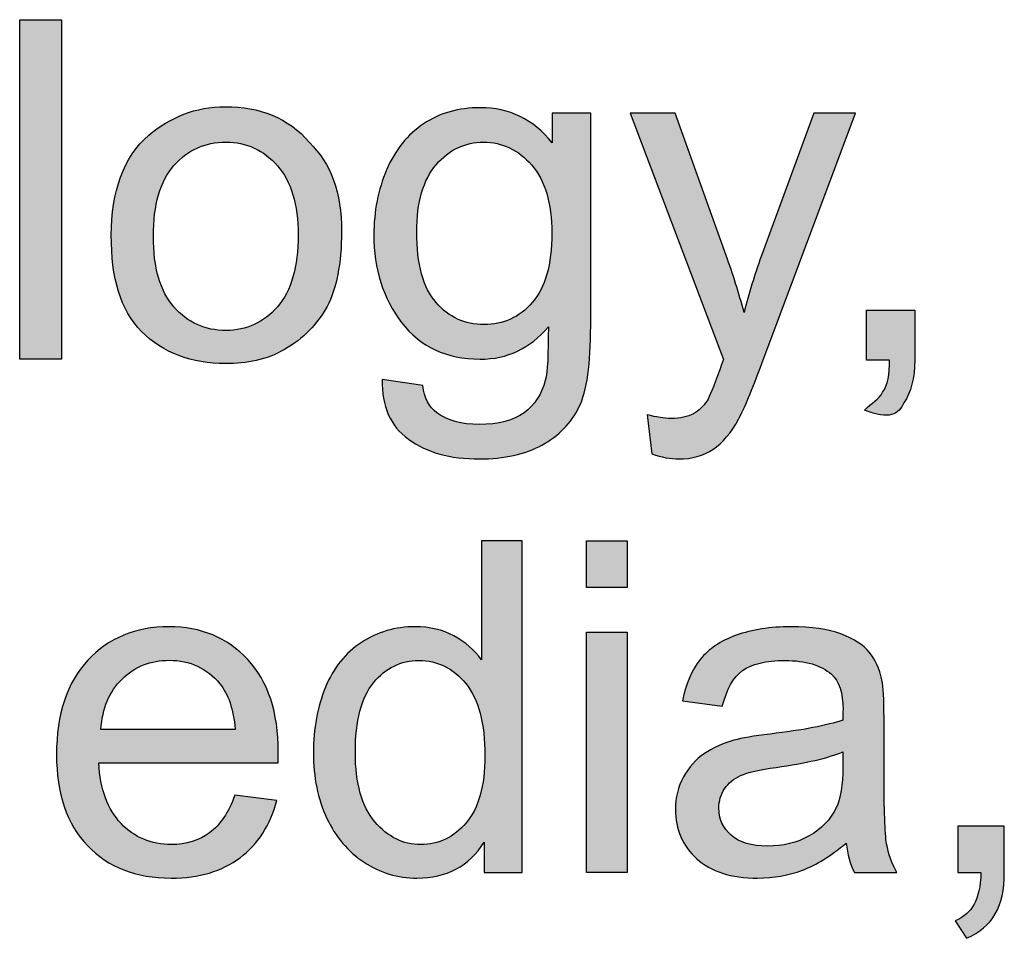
# Model space of a CAD drawing. Header units: inches. Extents: x 0 to 22, y 0 to 17.
# Tile 15 of 40: x 20.532 to 20.796, y 2.442 to 2.689. Entities that reach past the tile are written whole.
import ezdxf

# ---------------------------------------------------------------- set-up
doc = ezdxf.new("R2010")
doc.units = ezdxf.units.IN
doc.header["$MEASUREMENT"] = 0
doc.layers.add('Default', color=7, linetype='Continuous')
doc.layers.add('Layer_1', color=7, linetype='Continuous')

msp = doc.modelspace()

# ---------------------------------------------------------------- hatches: boundary and pattern name
at = {"layer": 'Default', "linetype": 'Continuous'}
h = msp.add_hatch(color=7, dxfattribs=at)
edge = h.paths.add_edge_path()
edge.add_spline(control_points=[(20.65688, 2.45995), (20.65688, 2.45995), (20.66702, 2.45995), (20.66702, 2.45995), (20.66702, 2.45995), (20.66702, 2.54899), (20.66702, 2.54899), (20.66702, 2.54899), (20.65614, 2.54899), (20.65614, 2.54899), (20.65614, 2.54899), (20.65614, 2.51704), (20.65614, 2.51704), (20.65424, 2.51968), (20.65177, 2.52181), (20.64873, 2.52345), (20.6457, 2.52509), (20.64224, 2.52591), (20.63835, 2.52591), (20.63304, 2.52591), (20.62825, 2.52451), (20.62396, 2.52171), (20.61966, 2.51893), (20.61645, 2.5149), (20.6143, 2.50966), (20.61215, 2.50442), (20.61108, 2.49858), (20.61108, 2.49214), (20.61108, 2.48554), (20.61226, 2.4797), (20.61463, 2.47462), (20.617, 2.46954), (20.62034, 2.46558), (20.62466, 2.46275), (20.62897, 2.45991), (20.63369, 2.45849), (20.63884, 2.45849), (20.64677, 2.45849), (20.65279, 2.46169), (20.65688, 2.46809), (20.65688, 2.46809), (20.65688, 2.45995), (20.65688, 2.45995)], knot_values=[0, 0, 0, 0, 0.071429, 0.071429, 0.071429, 0.142857, 0.142857, 0.142857, 0.214286, 0.214286, 0.214286, 0.285714, 0.285714, 0.285714, 0.357143, 0.357143, 0.357143, 0.428571, 0.428571, 0.428571, 0.5, 0.5, 0.5, 0.571429, 0.571429, 0.571429, 0.642857, 0.642857, 0.642857, 0.714286, 0.714286, 0.714286, 0.785714, 0.785714, 0.785714, 0.857143, 0.857143, 0.857143, 0.928571, 0.928571, 0.928571, 1, 1, 1, 1], degree=3, periodic=0)
edge = h.paths.add_edge_path()
edge.add_spline(control_points=[(20.62232, 2.49214), (20.62232, 2.48388), (20.62405, 2.47771), (20.62754, 2.47361), (20.63102, 2.46953), (20.63513, 2.46748), (20.63987, 2.46748), (20.64464, 2.46748), (20.64871, 2.46943), (20.65205, 2.47334), (20.65538, 2.47725), (20.65706, 2.48321), (20.65706, 2.49123), (20.65706, 2.50006), (20.65535, 2.50653), (20.65195, 2.51067), (20.64855, 2.51479), (20.64436, 2.51686), (20.63938, 2.51686), (20.63452, 2.51686), (20.63046, 2.51487), (20.6272, 2.51091), (20.62395, 2.50694), (20.62232, 2.50069), (20.62232, 2.49214)], knot_values=[0, 0, 0, 0, 0.125, 0.125, 0.125, 0.25, 0.25, 0.25, 0.375, 0.375, 0.375, 0.5, 0.5, 0.5, 0.625, 0.625, 0.625, 0.75, 0.75, 0.75, 0.875, 0.875, 0.875, 1, 1, 1, 1], degree=3, periodic=0)
for points in [[(20.68427, 2.54899), (20.68427, 2.53642), (20.6952, 2.53642), (20.6952, 2.54899)], [(20.68427, 2.52445), (20.68427, 2.45995), (20.6952, 2.45995), (20.6952, 2.52445)]]:
    msp.add_hatch(color=7, dxfattribs=at).paths.add_polyline_path(points)
h = msp.add_hatch(color=7, dxfattribs=at)
edge = h.paths.add_edge_path()
edge.add_spline(control_points=[(20.59, 2.48072), (20.58834, 2.47611), (20.58609, 2.47275), (20.58326, 2.47064), (20.58043, 2.46853), (20.57701, 2.46748), (20.573, 2.46748), (20.56761, 2.46748), (20.56312, 2.46936), (20.55951, 2.47313), (20.55591, 2.47689), (20.55391, 2.48232), (20.5535, 2.4894), (20.5535, 2.4894), (20.6016, 2.4894), (20.6016, 2.4894), (20.60164, 2.4907), (20.60167, 2.49168), (20.60167, 2.49232), (20.60167, 2.50297), (20.59893, 2.51123), (20.59347, 2.51711), (20.588, 2.52297), (20.58096, 2.52591), (20.57233, 2.52591), (20.56342, 2.52591), (20.55617, 2.52292), (20.55059, 2.51692), (20.545, 2.51092), (20.5422, 2.50251), (20.5422, 2.49166), (20.5422, 2.48117), (20.54497, 2.47301), (20.5505, 2.46721), (20.55603, 2.4614), (20.5635, 2.45849), (20.57294, 2.45849), (20.58043, 2.45849), (20.58658, 2.46031), (20.5914, 2.46396), (20.59622, 2.4676), (20.59952, 2.47273), (20.6013, 2.47932), (20.6013, 2.47932), (20.59, 2.48072), (20.59, 2.48072)], knot_values=[0, 0, 0, 0, 0.066667, 0.066667, 0.066667, 0.133333, 0.133333, 0.133333, 0.2, 0.2, 0.2, 0.266667, 0.266667, 0.266667, 0.333333, 0.333333, 0.333333, 0.4, 0.4, 0.4, 0.466667, 0.466667, 0.466667, 0.533333, 0.533333, 0.533333, 0.6, 0.6, 0.6, 0.666667, 0.666667, 0.666667, 0.733333, 0.733333, 0.733333, 0.8, 0.8, 0.8, 0.866667, 0.866667, 0.866667, 0.933333, 0.933333, 0.933333, 1, 1, 1, 1], degree=3, periodic=0)
edge = h.paths.add_edge_path()
edge.add_spline(control_points=[(20.55411, 2.49839), (20.55411, 2.49839), (20.59013, 2.49839), (20.59013, 2.49839), (20.58964, 2.50382), (20.58827, 2.50789), (20.586, 2.5106), (20.58251, 2.51481), (20.578, 2.51692), (20.57245, 2.51692), (20.56743, 2.51692), (20.56321, 2.51524), (20.55979, 2.51188), (20.55636, 2.50852), (20.55447, 2.50402), (20.55411, 2.49839)], knot_values=[0, 0, 0, 0, 0.2, 0.2, 0.2, 0.4, 0.4, 0.4, 0.6, 0.6, 0.6, 0.8, 0.8, 0.8, 1, 1, 1, 1], degree=3, periodic=0)
h = msp.add_hatch(color=7, dxfattribs=at)
edge = h.paths.add_edge_path()
edge.add_spline(control_points=[(20.75393, 2.4679), (20.75426, 2.46487), (20.75499, 2.46221), (20.75612, 2.45995), (20.75612, 2.45995), (20.76754, 2.45995), (20.76754, 2.45995), (20.76616, 2.46242), (20.76524, 2.465), (20.76477, 2.4677), (20.76431, 2.47039), (20.76408, 2.47681), (20.76408, 2.48697), (20.76408, 2.48697), (20.76408, 2.50155), (20.76408, 2.50155), (20.76408, 2.50642), (20.76389, 2.50977), (20.76353, 2.51163), (20.76288, 2.51464), (20.76174, 2.51712), (20.76012, 2.51908), (20.75851, 2.52104), (20.75597, 2.52267), (20.75253, 2.52397), (20.7491, 2.52526), (20.74462, 2.52591), (20.73912, 2.52591), (20.73356, 2.52591), (20.72869, 2.52515), (20.72447, 2.52363), (20.72026, 2.52212), (20.71704, 2.51995), (20.71482, 2.51714), (20.71259, 2.51432), (20.71099, 2.51062), (20.71002, 2.50605), (20.71002, 2.50605), (20.72071, 2.50459), (20.72071, 2.50459), (20.72188, 2.50916), (20.72369, 2.51235), (20.72615, 2.51415), (20.72859, 2.51596), (20.73239, 2.51686), (20.73753, 2.51686), (20.74303, 2.51686), (20.74719, 2.51562), (20.74998, 2.51316), (20.75205, 2.51133), (20.75308, 2.5082), (20.75308, 2.50374), (20.75308, 2.50333), (20.75306, 2.50238), (20.75302, 2.50088), (20.74884, 2.49943), (20.74234, 2.49818), (20.73352, 2.49712), (20.72919, 2.49659), (20.72595, 2.49605), (20.72381, 2.49548), (20.72089, 2.49467), (20.71827, 2.49348), (20.71594, 2.4919), (20.71361, 2.49032), (20.71173, 2.48822), (20.71029, 2.48561), (20.70885, 2.483), (20.70814, 2.48011), (20.70814, 2.47695), (20.70814, 2.47157), (20.71004, 2.46715), (20.71385, 2.46368), (20.71765, 2.46023), (20.7231, 2.45849), (20.73018, 2.45849), (20.73447, 2.45849), (20.7385, 2.4592), (20.74225, 2.46062), (20.74599, 2.46204), (20.74989, 2.46447), (20.75393, 2.4679)], knot_values=[0, 0, 0, 0, 0.037037, 0.037037, 0.037037, 0.074074, 0.074074, 0.074074, 0.111111, 0.111111, 0.111111, 0.148148, 0.148148, 0.148148, 0.185185, 0.185185, 0.185185, 0.222222, 0.222222, 0.222222, 0.259259, 0.259259, 0.259259, 0.296296, 0.296296, 0.296296, 0.333333, 0.333333, 0.333333, 0.37037, 0.37037, 0.37037, 0.407407, 0.407407, 0.407407, 0.444444, 0.444444, 0.444444, 0.481481, 0.481481, 0.481481, 0.518519, 0.518519, 0.518519, 0.555556, 0.555556, 0.555556, 0.592593, 0.592593, 0.592593, 0.62963, 0.62963, 0.62963, 0.666667, 0.666667, 0.666667, 0.703704, 0.703704, 0.703704, 0.740741, 0.740741, 0.740741, 0.777778, 0.777778, 0.777778, 0.814815, 0.814815, 0.814815, 0.851852, 0.851852, 0.851852, 0.888889, 0.888889, 0.888889, 0.925926, 0.925926, 0.925926, 0.962963, 0.962963, 0.962963, 1, 1, 1, 1], degree=3, periodic=0)
edge = h.paths.add_edge_path()
edge.add_spline(control_points=[(20.75302, 2.49232), (20.74906, 2.4907), (20.74309, 2.48933), (20.73516, 2.48819), (20.73067, 2.48754), (20.72749, 2.48682), (20.72563, 2.48601), (20.72376, 2.48519), (20.72233, 2.48401), (20.72132, 2.48245), (20.7203, 2.48089), (20.7198, 2.47917), (20.7198, 2.47726), (20.7198, 2.47434), (20.7209, 2.47191), (20.72311, 2.46997), (20.72531, 2.46803), (20.72854, 2.46706), (20.7328, 2.46706), (20.737, 2.46706), (20.74075, 2.46797), (20.74404, 2.46982), (20.74731, 2.47167), (20.74972, 2.47419), (20.75126, 2.47738), (20.75243, 2.47986), (20.75302, 2.4835), (20.75302, 2.48831), (20.75302, 2.48831), (20.75302, 2.49232), (20.75302, 2.49232)], knot_values=[0, 0, 0, 0, 0.1, 0.1, 0.1, 0.2, 0.2, 0.2, 0.3, 0.3, 0.3, 0.4, 0.4, 0.4, 0.5, 0.5, 0.5, 0.6, 0.6, 0.6, 0.7, 0.7, 0.7, 0.8, 0.8, 0.8, 0.9, 0.9, 0.9, 1, 1, 1, 1], degree=3, periodic=0)
h = msp.add_hatch(color=7, dxfattribs=at)
edge = h.paths.add_edge_path()
edge.add_spline(control_points=[(20.78388, 2.45995), (20.78388, 2.45995), (20.79007, 2.45995), (20.79007, 2.45995), (20.78995, 2.45627), (20.78934, 2.45344), (20.78825, 2.45147), (20.78716, 2.44952), (20.78546, 2.44803), (20.78315, 2.44701), (20.78315, 2.44701), (20.78619, 2.44234), (20.78619, 2.44234), (20.78971, 2.44387), (20.79228, 2.44605), (20.7939, 2.44887), (20.79552, 2.45168), (20.79633, 2.45537), (20.79633, 2.45995), (20.79633, 2.45995), (20.79633, 2.4724), (20.79633, 2.4724), (20.79633, 2.4724), (20.78388, 2.4724), (20.78388, 2.4724), (20.78388, 2.4724), (20.78388, 2.45995), (20.78388, 2.45995)], knot_values=[0, 0, 0, 0, 0.111111, 0.111111, 0.111111, 0.222222, 0.222222, 0.222222, 0.333333, 0.333333, 0.333333, 0.444444, 0.444444, 0.444444, 0.555556, 0.555556, 0.555556, 0.666667, 0.666667, 0.666667, 0.777778, 0.777778, 0.777778, 0.888889, 0.888889, 0.888889, 1, 1, 1, 1], degree=3, periodic=0)
at = {"layer": 'Layer_1', "linetype": 'Continuous'}
msp.add_hatch(color=7, dxfattribs=at).paths.add_polyline_path([(20.5435, 2.59769), (20.5435, 2.68874), (20.53232, 2.68874), (20.53232, 2.59769)])
h = msp.add_hatch(color=7, dxfattribs=at)
edge = h.paths.add_edge_path()
edge.add_spline(control_points=[(20.55687, 2.63095), (20.55687, 2.61946), (20.55927, 2.61085), (20.56501, 2.6051), (20.57076, 2.59936), (20.57841, 2.59648), (20.58751, 2.59648), (20.59326, 2.59648), (20.59852, 2.59743), (20.60331, 2.60031), (20.60858, 2.60318), (20.61193, 2.60701), (20.6148, 2.6118), (20.61719, 2.61658), (20.61863, 2.62328), (20.61863, 2.63191), (20.61863, 2.64244), (20.61575, 2.6501), (20.61001, 2.65584), (20.60426, 2.66254), (20.59661, 2.66541), (20.58751, 2.66541), (20.57937, 2.66541), (20.57267, 2.66254), (20.56692, 2.65775), (20.56022, 2.65201), (20.55687, 2.64244), (20.55687, 2.63095)], knot_values=[0, 0, 0, 0, 0.111111, 0.111111, 0.111111, 0.222222, 0.222222, 0.222222, 0.333333, 0.333333, 0.333333, 0.444444, 0.444444, 0.444444, 0.555556, 0.555556, 0.555556, 0.666667, 0.666667, 0.666667, 0.777778, 0.777778, 0.777778, 0.888889, 0.888889, 0.888889, 1, 1, 1, 1], degree=3, periodic=0)
edge = h.paths.add_edge_path()
edge.add_spline(control_points=[(20.56816, 2.63066), (20.56816, 2.62221), (20.57001, 2.61589), (20.57368, 2.61169), (20.57738, 2.60748), (20.582, 2.60538), (20.58761, 2.60538), (20.59314, 2.60538), (20.59778, 2.6075), (20.60144, 2.61173), (20.60514, 2.61595), (20.60697, 2.62239), (20.60697, 2.63103), (20.60697, 2.63919), (20.60513, 2.64538), (20.60141, 2.64958), (20.59772, 2.65379), (20.59311, 2.65589), (20.58761, 2.65589), (20.582, 2.65589), (20.57738, 2.6538), (20.57368, 2.64961), (20.57001, 2.64543), (20.56816, 2.63911), (20.56816, 2.63066)], knot_values=[0, 0, 0, 0, 0.125, 0.125, 0.125, 0.25, 0.25, 0.25, 0.375, 0.375, 0.375, 0.5, 0.5, 0.5, 0.625, 0.625, 0.625, 0.75, 0.75, 0.75, 0.875, 0.875, 0.875, 1, 1, 1, 1], degree=3, periodic=0)
h = msp.add_hatch(color=7, dxfattribs=at)
edge = h.paths.add_edge_path()
edge.add_spline(control_points=[(20.62953, 2.59222), (20.62937, 2.58509), (20.63171, 2.57976), (20.63654, 2.57622), (20.64138, 2.57268), (20.64775, 2.57092), (20.65561, 2.57092), (20.66225, 2.57092), (20.66782, 2.57215), (20.67236, 2.57465), (20.67689, 2.57713), (20.6802, 2.58051), (20.68229, 2.5848), (20.68439, 2.58908), (20.68543, 2.59636), (20.68543, 2.60663), (20.68543, 2.60663), (20.68543, 2.66365), (20.68543, 2.66365), (20.68543, 2.66365), (20.67512, 2.66365), (20.67512, 2.66365), (20.67512, 2.66365), (20.67512, 2.6557), (20.67512, 2.6557), (20.67006, 2.66199), (20.66366, 2.66514), (20.65586, 2.66514), (20.65004, 2.66514), (20.64494, 2.66369), (20.64061, 2.6608), (20.63629, 2.6579), (20.63299, 2.65379), (20.6307, 2.64847), (20.62843, 2.64315), (20.62729, 2.63734), (20.62729, 2.63103), (20.62729, 2.62189), (20.62976, 2.61403), (20.63474, 2.6075), (20.63972, 2.60096), (20.64674, 2.59769), (20.6558, 2.59769), (20.66309, 2.59769), (20.66918, 2.60055), (20.67407, 2.60632), (20.6741, 2.59903), (20.67384, 2.59426), (20.67325, 2.59197), (20.67227, 2.58824), (20.67036, 2.58535), (20.66755, 2.58327), (20.66473, 2.58121), (20.66073, 2.58017), (20.65556, 2.58017), (20.65076, 2.58017), (20.64696, 2.58121), (20.64418, 2.58327), (20.6421, 2.58482), (20.64086, 2.58725), (20.64041, 2.5906), (20.64041, 2.5906), (20.62953, 2.59222), (20.62953, 2.59222)], knot_values=[0, 0, 0, 0, 0.047619, 0.047619, 0.047619, 0.095238, 0.095238, 0.095238, 0.142857, 0.142857, 0.142857, 0.190476, 0.190476, 0.190476, 0.238095, 0.238095, 0.238095, 0.285714, 0.285714, 0.285714, 0.333333, 0.333333, 0.333333, 0.380952, 0.380952, 0.380952, 0.428571, 0.428571, 0.428571, 0.47619, 0.47619, 0.47619, 0.52381, 0.52381, 0.52381, 0.571429, 0.571429, 0.571429, 0.619048, 0.619048, 0.619048, 0.666667, 0.666667, 0.666667, 0.714286, 0.714286, 0.714286, 0.761905, 0.761905, 0.761905, 0.809524, 0.809524, 0.809524, 0.857143, 0.857143, 0.857143, 0.904762, 0.904762, 0.904762, 0.952381, 0.952381, 0.952381, 1, 1, 1, 1], degree=3, periodic=0)
edge = h.paths.add_edge_path()
edge.add_spline(control_points=[(20.63878, 2.63184), (20.63878, 2.62319), (20.6405, 2.61687), (20.64395, 2.61289), (20.64738, 2.60893), (20.65168, 2.60694), (20.65687, 2.60694), (20.662, 2.60694), (20.66631, 2.60892), (20.66977, 2.61287), (20.67325, 2.61681), (20.67501, 2.62303), (20.67501, 2.63148), (20.67501, 2.63955), (20.67319, 2.64564), (20.66964, 2.64975), (20.66604, 2.65384), (20.66172, 2.65589), (20.65668, 2.65589), (20.65171, 2.65589), (20.64747, 2.65387), (20.644, 2.64984), (20.64053, 2.6458), (20.63878, 2.63979), (20.63878, 2.63184)], knot_values=[0, 0, 0, 0, 0.125, 0.125, 0.125, 0.25, 0.25, 0.25, 0.375, 0.375, 0.375, 0.5, 0.5, 0.5, 0.625, 0.625, 0.625, 0.75, 0.75, 0.75, 0.875, 0.875, 0.875, 1, 1, 1, 1], degree=3, periodic=0)
h = msp.add_hatch(color=7, dxfattribs=at)
edge = h.paths.add_edge_path()
edge.add_spline(control_points=[(20.70184, 2.57227), (20.70447, 2.57136), (20.70688, 2.57092), (20.70904, 2.57092), (20.71259, 2.57092), (20.71567, 2.57177), (20.71822, 2.57349), (20.7208, 2.57522), (20.72308, 2.57791), (20.72506, 2.58159), (20.72655, 2.58433), (20.72865, 2.58932), (20.73134, 2.59656), (20.73134, 2.59656), (20.75644, 2.66365), (20.75644, 2.66365), (20.75644, 2.66365), (20.74524, 2.66365), (20.74524, 2.66365), (20.74524, 2.66365), (20.73115, 2.6252), (20.73115, 2.6252), (20.72937, 2.62031), (20.72784, 2.61531), (20.72655, 2.61017), (20.72514, 2.61551), (20.72354, 2.62061), (20.72176, 2.62545), (20.72176, 2.62545), (20.70804, 2.66365), (20.70804, 2.66365), (20.70804, 2.66365), (20.69599, 2.66365), (20.69599, 2.66365), (20.69599, 2.66365), (20.72102, 2.59757), (20.72102, 2.59757), (20.72057, 2.59636), (20.72024, 2.59545), (20.72003, 2.59483), (20.71847, 2.59039), (20.71731, 2.58761), (20.71662, 2.5865), (20.71567, 2.58501), (20.71445, 2.58386), (20.71296, 2.58303), (20.71147, 2.58219), (20.70947, 2.58178), (20.70699, 2.58178), (20.70516, 2.58178), (20.70303, 2.58212), (20.70059, 2.58278), (20.70059, 2.58278), (20.70184, 2.57227), (20.70184, 2.57227)], knot_values=[0, 0, 0, 0, 0.055556, 0.055556, 0.055556, 0.111111, 0.111111, 0.111111, 0.166667, 0.166667, 0.166667, 0.222222, 0.222222, 0.222222, 0.277778, 0.277778, 0.277778, 0.333333, 0.333333, 0.333333, 0.388889, 0.388889, 0.388889, 0.444444, 0.444444, 0.444444, 0.5, 0.5, 0.5, 0.555556, 0.555556, 0.555556, 0.611111, 0.611111, 0.611111, 0.666667, 0.666667, 0.666667, 0.722222, 0.722222, 0.722222, 0.777778, 0.777778, 0.777778, 0.833333, 0.833333, 0.833333, 0.888889, 0.888889, 0.888889, 0.944444, 0.944444, 0.944444, 1, 1, 1, 1], degree=3, periodic=0)
h = msp.add_hatch(color=7, dxfattribs=at)
edge = h.paths.add_edge_path()
edge.add_spline(control_points=[(20.75937, 2.59743), (20.75937, 2.59743), (20.76558, 2.59743), (20.76558, 2.59743), (20.76558, 2.59361), (20.76511, 2.59073), (20.76367, 2.58882), (20.76272, 2.58691), (20.76081, 2.58594), (20.75888, 2.58403), (20.76558, 2.58116), (20.76799, 2.58308), (20.76942, 2.58594), (20.77134, 2.58882), (20.7723, 2.59264), (20.7723, 2.59743), (20.7723, 2.59743), (20.7723, 2.61085), (20.7723, 2.61085), (20.7723, 2.61085), (20.75937, 2.61085), (20.75937, 2.61085), (20.75937, 2.61085), (20.75937, 2.59743), (20.75937, 2.59743)], knot_values=[0, 0, 0, 0, 0.125, 0.125, 0.125, 0.25, 0.25, 0.25, 0.375, 0.375, 0.375, 0.5, 0.5, 0.5, 0.625, 0.625, 0.625, 0.75, 0.75, 0.75, 0.875, 0.875, 0.875, 1, 1, 1, 1], degree=3, periodic=0)

# ---------------------------------------------------------------- linework, layer by layer
at = {"layer": 'Default', "color": 7, "linetype": 'Continuous'}
for p, q in [((20.68427, 2.53642), (20.68427, 2.54899)), ((20.68427, 2.54899), (20.6952, 2.54899)), ((20.6952, 2.54899), (20.6952, 2.53642)), ((20.6952, 2.53642), (20.68427, 2.53642)), ((20.68427, 2.45995), (20.68427, 2.52445)), ((20.68427, 2.52445), (20.6952, 2.52445)), ((20.6952, 2.52445), (20.6952, 2.45995)), ((20.6952, 2.45995), (20.68427, 2.45995))]:
    msp.add_line(p, q, dxfattribs=at)
for points, knots in [([(20.65688, 2.45995), (20.65688, 2.45995), (20.65688, 2.46809), (20.65688, 2.46809), (20.65279, 2.46169), (20.64677, 2.45849), (20.63884, 2.45849), (20.63369, 2.45849), (20.62897, 2.45991), (20.62466, 2.46275), (20.62034, 2.46558), (20.617, 2.46954), (20.61463, 2.47462), (20.61226, 2.4797), (20.61108, 2.48554), (20.61108, 2.49214), (20.61108, 2.49858), (20.61215, 2.50442), (20.6143, 2.50966), (20.61645, 2.5149), (20.61966, 2.51893), (20.62396, 2.52171), (20.62825, 2.52451), (20.63304, 2.52591), (20.63835, 2.52591), (20.64224, 2.52591), (20.6457, 2.52509), (20.64873, 2.52345), (20.65177, 2.52181), (20.65424, 2.51968), (20.65614, 2.51704), (20.65614, 2.51704), (20.65614, 2.54899), (20.65614, 2.54899), (20.65614, 2.54899), (20.66702, 2.54899), (20.66702, 2.54899), (20.66702, 2.54899), (20.66702, 2.45995), (20.66702, 2.45995), (20.66702, 2.45995), (20.65688, 2.45995), (20.65688, 2.45995)], [0, 0, 0, 0, 0.071429, 0.071429, 0.071429, 0.142857, 0.142857, 0.142857, 0.214286, 0.214286, 0.214286, 0.285714, 0.285714, 0.285714, 0.357143, 0.357143, 0.357143, 0.428571, 0.428571, 0.428571, 0.5, 0.5, 0.5, 0.571429, 0.571429, 0.571429, 0.642857, 0.642857, 0.642857, 0.714286, 0.714286, 0.714286, 0.785714, 0.785714, 0.785714, 0.857143, 0.857143, 0.857143, 0.928571, 0.928571, 0.928571, 1, 1, 1, 1]), ([(20.59, 2.48072), (20.59, 2.48072), (20.6013, 2.47932), (20.6013, 2.47932), (20.59952, 2.47273), (20.59622, 2.4676), (20.5914, 2.46396), (20.58658, 2.46031), (20.58043, 2.45849), (20.57294, 2.45849), (20.5635, 2.45849), (20.55603, 2.4614), (20.5505, 2.46721), (20.54497, 2.47301), (20.5422, 2.48117), (20.5422, 2.49166), (20.5422, 2.50251), (20.545, 2.51092), (20.55059, 2.51692), (20.55617, 2.52292), (20.56342, 2.52591), (20.57233, 2.52591), (20.58096, 2.52591), (20.588, 2.52297), (20.59347, 2.51711), (20.59893, 2.51123), (20.60167, 2.50297), (20.60167, 2.49232), (20.60167, 2.49168), (20.60164, 2.4907), (20.6016, 2.4894), (20.6016, 2.4894), (20.5535, 2.4894), (20.5535, 2.4894), (20.55391, 2.48232), (20.55591, 2.47689), (20.55951, 2.47313), (20.56312, 2.46936), (20.56761, 2.46748), (20.573, 2.46748), (20.57701, 2.46748), (20.58043, 2.46853), (20.58326, 2.47064), (20.58609, 2.47275), (20.58834, 2.47611), (20.59, 2.48072)], [0, 0, 0, 0, 0.066667, 0.066667, 0.066667, 0.133333, 0.133333, 0.133333, 0.2, 0.2, 0.2, 0.266667, 0.266667, 0.266667, 0.333333, 0.333333, 0.333333, 0.4, 0.4, 0.4, 0.466667, 0.466667, 0.466667, 0.533333, 0.533333, 0.533333, 0.6, 0.6, 0.6, 0.666667, 0.666667, 0.666667, 0.733333, 0.733333, 0.733333, 0.8, 0.8, 0.8, 0.866667, 0.866667, 0.866667, 0.933333, 0.933333, 0.933333, 1, 1, 1, 1]), ([(20.75393, 2.4679), (20.74989, 2.46447), (20.74599, 2.46204), (20.74225, 2.46062), (20.7385, 2.4592), (20.73447, 2.45849), (20.73018, 2.45849), (20.7231, 2.45849), (20.71765, 2.46023), (20.71385, 2.46368), (20.71004, 2.46715), (20.70814, 2.47157), (20.70814, 2.47695), (20.70814, 2.48011), (20.70885, 2.483), (20.71029, 2.48561), (20.71173, 2.48822), (20.71361, 2.49032), (20.71594, 2.4919), (20.71827, 2.49348), (20.72089, 2.49467), (20.72381, 2.49548), (20.72595, 2.49605), (20.72919, 2.49659), (20.73352, 2.49712), (20.74234, 2.49818), (20.74884, 2.49943), (20.75302, 2.50088), (20.75306, 2.50238), (20.75308, 2.50333), (20.75308, 2.50374), (20.75308, 2.5082), (20.75205, 2.51133), (20.74998, 2.51316), (20.74719, 2.51562), (20.74303, 2.51686), (20.73753, 2.51686), (20.73239, 2.51686), (20.72859, 2.51596), (20.72615, 2.51415), (20.72369, 2.51235), (20.72188, 2.50916), (20.72071, 2.50459), (20.72071, 2.50459), (20.71002, 2.50605), (20.71002, 2.50605), (20.71099, 2.51062), (20.71259, 2.51432), (20.71482, 2.51714), (20.71704, 2.51995), (20.72026, 2.52212), (20.72447, 2.52363), (20.72869, 2.52515), (20.73356, 2.52591), (20.73912, 2.52591), (20.74462, 2.52591), (20.7491, 2.52526), (20.75253, 2.52397), (20.75597, 2.52267), (20.75851, 2.52104), (20.76012, 2.51908), (20.76174, 2.51712), (20.76288, 2.51464), (20.76353, 2.51163), (20.76389, 2.50977), (20.76408, 2.50642), (20.76408, 2.50155), (20.76408, 2.50155), (20.76408, 2.48697), (20.76408, 2.48697), (20.76408, 2.47681), (20.76431, 2.47039), (20.76477, 2.4677), (20.76524, 2.465), (20.76616, 2.46242), (20.76754, 2.45995), (20.76754, 2.45995), (20.75612, 2.45995), (20.75612, 2.45995), (20.75499, 2.46221), (20.75426, 2.46487), (20.75393, 2.4679)], [0, 0, 0, 0, 0.037037, 0.037037, 0.037037, 0.074074, 0.074074, 0.074074, 0.111111, 0.111111, 0.111111, 0.148148, 0.148148, 0.148148, 0.185185, 0.185185, 0.185185, 0.222222, 0.222222, 0.222222, 0.259259, 0.259259, 0.259259, 0.296296, 0.296296, 0.296296, 0.333333, 0.333333, 0.333333, 0.37037, 0.37037, 0.37037, 0.407407, 0.407407, 0.407407, 0.444444, 0.444444, 0.444444, 0.481481, 0.481481, 0.481481, 0.518519, 0.518519, 0.518519, 0.555556, 0.555556, 0.555556, 0.592593, 0.592593, 0.592593, 0.62963, 0.62963, 0.62963, 0.666667, 0.666667, 0.666667, 0.703704, 0.703704, 0.703704, 0.740741, 0.740741, 0.740741, 0.777778, 0.777778, 0.777778, 0.814815, 0.814815, 0.814815, 0.851852, 0.851852, 0.851852, 0.888889, 0.888889, 0.888889, 0.925926, 0.925926, 0.925926, 0.962963, 0.962963, 0.962963, 1, 1, 1, 1]), ([(20.55411, 2.49839), (20.55411, 2.49839), (20.59013, 2.49839), (20.59013, 2.49839), (20.58964, 2.50382), (20.58827, 2.50789), (20.586, 2.5106), (20.58251, 2.51481), (20.578, 2.51692), (20.57245, 2.51692), (20.56743, 2.51692), (20.56321, 2.51524), (20.55979, 2.51188), (20.55636, 2.50852), (20.55447, 2.50402), (20.55411, 2.49839)], [0, 0, 0, 0, 0.2, 0.2, 0.2, 0.4, 0.4, 0.4, 0.6, 0.6, 0.6, 0.8, 0.8, 0.8, 1, 1, 1, 1]), ([(20.62232, 2.49214), (20.62232, 2.48388), (20.62405, 2.47771), (20.62754, 2.47361), (20.63102, 2.46953), (20.63513, 2.46748), (20.63987, 2.46748), (20.64464, 2.46748), (20.64871, 2.46943), (20.65205, 2.47334), (20.65538, 2.47725), (20.65706, 2.48321), (20.65706, 2.49123), (20.65706, 2.50006), (20.65535, 2.50653), (20.65195, 2.51067), (20.64855, 2.51479), (20.64436, 2.51686), (20.63938, 2.51686), (20.63452, 2.51686), (20.63046, 2.51487), (20.6272, 2.51091), (20.62395, 2.50694), (20.62232, 2.50069), (20.62232, 2.49214)], [0, 0, 0, 0, 0.125, 0.125, 0.125, 0.25, 0.25, 0.25, 0.375, 0.375, 0.375, 0.5, 0.5, 0.5, 0.625, 0.625, 0.625, 0.75, 0.75, 0.75, 0.875, 0.875, 0.875, 1, 1, 1, 1]), ([(20.75302, 2.49232), (20.74906, 2.4907), (20.74309, 2.48933), (20.73516, 2.48819), (20.73067, 2.48754), (20.72749, 2.48682), (20.72563, 2.48601), (20.72376, 2.48519), (20.72233, 2.48401), (20.72132, 2.48245), (20.7203, 2.48089), (20.7198, 2.47917), (20.7198, 2.47726), (20.7198, 2.47434), (20.7209, 2.47191), (20.72311, 2.46997), (20.72531, 2.46803), (20.72854, 2.46706), (20.7328, 2.46706), (20.737, 2.46706), (20.74075, 2.46797), (20.74404, 2.46982), (20.74731, 2.47167), (20.74972, 2.47419), (20.75126, 2.47738), (20.75243, 2.47986), (20.75302, 2.4835), (20.75302, 2.48831), (20.75302, 2.48831), (20.75302, 2.49232), (20.75302, 2.49232)], [0, 0, 0, 0, 0.1, 0.1, 0.1, 0.2, 0.2, 0.2, 0.3, 0.3, 0.3, 0.4, 0.4, 0.4, 0.5, 0.5, 0.5, 0.6, 0.6, 0.6, 0.7, 0.7, 0.7, 0.8, 0.8, 0.8, 0.9, 0.9, 0.9, 1, 1, 1, 1]), ([(20.78388, 2.45995), (20.78388, 2.45995), (20.78388, 2.4724), (20.78388, 2.4724), (20.78388, 2.4724), (20.79633, 2.4724), (20.79633, 2.4724), (20.79633, 2.4724), (20.79633, 2.45995), (20.79633, 2.45995), (20.79633, 2.45537), (20.79552, 2.45168), (20.7939, 2.44887), (20.79228, 2.44605), (20.78971, 2.44387), (20.78619, 2.44234), (20.78619, 2.44234), (20.78315, 2.44701), (20.78315, 2.44701), (20.78546, 2.44803), (20.78716, 2.44952), (20.78825, 2.45147), (20.78934, 2.45344), (20.78995, 2.45627), (20.79007, 2.45995), (20.79007, 2.45995), (20.78388, 2.45995), (20.78388, 2.45995)], [0, 0, 0, 0, 0.111111, 0.111111, 0.111111, 0.222222, 0.222222, 0.222222, 0.333333, 0.333333, 0.333333, 0.444444, 0.444444, 0.444444, 0.555556, 0.555556, 0.555556, 0.666667, 0.666667, 0.666667, 0.777778, 0.777778, 0.777778, 0.888889, 0.888889, 0.888889, 1, 1, 1, 1])]:
    msp.add_open_spline(points, degree=3, knots=knots, dxfattribs=at)
at = {"layer": 'Layer_1', "color": 7, "linetype": 'Continuous'}
for p, q in [((20.53232, 2.68874), (20.5435, 2.68874)), ((20.53232, 2.59769), (20.53232, 2.68874)), ((20.5435, 2.68874), (20.5435, 2.59769)), ((20.5435, 2.59769), (20.53232, 2.59769))]:
    msp.add_line(p, q, dxfattribs=at)
for points, knots in [([(20.55687, 2.63095), (20.55687, 2.61946), (20.55927, 2.61085), (20.56501, 2.6051), (20.57076, 2.59936), (20.57841, 2.59648), (20.58751, 2.59648), (20.59326, 2.59648), (20.59852, 2.59743), (20.60331, 2.60031), (20.60858, 2.60318), (20.61193, 2.60701), (20.6148, 2.6118), (20.61719, 2.61658), (20.61863, 2.62328), (20.61863, 2.63191), (20.61863, 2.64244), (20.61575, 2.6501), (20.61001, 2.65584), (20.60426, 2.66254), (20.59661, 2.66541), (20.58751, 2.66541), (20.57937, 2.66541), (20.57267, 2.66254), (20.56692, 2.65775), (20.56022, 2.65201), (20.55687, 2.64244), (20.55687, 2.63095)], [0, 0, 0, 0, 0.111111, 0.111111, 0.111111, 0.222222, 0.222222, 0.222222, 0.333333, 0.333333, 0.333333, 0.444444, 0.444444, 0.444444, 0.555556, 0.555556, 0.555556, 0.666667, 0.666667, 0.666667, 0.777778, 0.777778, 0.777778, 0.888889, 0.888889, 0.888889, 1, 1, 1, 1]), ([(20.62953, 2.59222), (20.62953, 2.59222), (20.64041, 2.5906), (20.64041, 2.5906), (20.64086, 2.58725), (20.6421, 2.58482), (20.64418, 2.58327), (20.64696, 2.58121), (20.65076, 2.58017), (20.65556, 2.58017), (20.66073, 2.58017), (20.66473, 2.58121), (20.66755, 2.58327), (20.67036, 2.58535), (20.67227, 2.58824), (20.67325, 2.59197), (20.67384, 2.59426), (20.6741, 2.59903), (20.67407, 2.60632), (20.66918, 2.60055), (20.66309, 2.59769), (20.6558, 2.59769), (20.64674, 2.59769), (20.63972, 2.60096), (20.63474, 2.6075), (20.62976, 2.61403), (20.62729, 2.62189), (20.62729, 2.63103), (20.62729, 2.63734), (20.62843, 2.64315), (20.6307, 2.64847), (20.63299, 2.65379), (20.63629, 2.6579), (20.64061, 2.6608), (20.64494, 2.66369), (20.65004, 2.66514), (20.65586, 2.66514), (20.66366, 2.66514), (20.67006, 2.66199), (20.67512, 2.6557), (20.67512, 2.6557), (20.67512, 2.66365), (20.67512, 2.66365), (20.67512, 2.66365), (20.68543, 2.66365), (20.68543, 2.66365), (20.68543, 2.66365), (20.68543, 2.60663), (20.68543, 2.60663), (20.68543, 2.59636), (20.68439, 2.58908), (20.68229, 2.5848), (20.6802, 2.58051), (20.67689, 2.57713), (20.67236, 2.57465), (20.66782, 2.57215), (20.66225, 2.57092), (20.65561, 2.57092), (20.64775, 2.57092), (20.64138, 2.57268), (20.63654, 2.57622), (20.63171, 2.57976), (20.62937, 2.58509), (20.62953, 2.59222)], [0, 0, 0, 0, 0.047619, 0.047619, 0.047619, 0.095238, 0.095238, 0.095238, 0.142857, 0.142857, 0.142857, 0.190476, 0.190476, 0.190476, 0.238095, 0.238095, 0.238095, 0.285714, 0.285714, 0.285714, 0.333333, 0.333333, 0.333333, 0.380952, 0.380952, 0.380952, 0.428571, 0.428571, 0.428571, 0.47619, 0.47619, 0.47619, 0.52381, 0.52381, 0.52381, 0.571429, 0.571429, 0.571429, 0.619048, 0.619048, 0.619048, 0.666667, 0.666667, 0.666667, 0.714286, 0.714286, 0.714286, 0.761905, 0.761905, 0.761905, 0.809524, 0.809524, 0.809524, 0.857143, 0.857143, 0.857143, 0.904762, 0.904762, 0.904762, 0.952381, 0.952381, 0.952381, 1, 1, 1, 1]), ([(20.70184, 2.57227), (20.70184, 2.57227), (20.70059, 2.58278), (20.70059, 2.58278), (20.70303, 2.58212), (20.70516, 2.58178), (20.70699, 2.58178), (20.70947, 2.58178), (20.71147, 2.58219), (20.71296, 2.58303), (20.71445, 2.58386), (20.71567, 2.58501), (20.71662, 2.5865), (20.71731, 2.58761), (20.71847, 2.59039), (20.72003, 2.59483), (20.72024, 2.59545), (20.72057, 2.59636), (20.72102, 2.59757), (20.72102, 2.59757), (20.69599, 2.66365), (20.69599, 2.66365), (20.69599, 2.66365), (20.70804, 2.66365), (20.70804, 2.66365), (20.70804, 2.66365), (20.72176, 2.62545), (20.72176, 2.62545), (20.72354, 2.62061), (20.72514, 2.61551), (20.72655, 2.61017), (20.72784, 2.61531), (20.72937, 2.62031), (20.73115, 2.6252), (20.73115, 2.6252), (20.74524, 2.66365), (20.74524, 2.66365), (20.74524, 2.66365), (20.75644, 2.66365), (20.75644, 2.66365), (20.75644, 2.66365), (20.73134, 2.59656), (20.73134, 2.59656), (20.72865, 2.58932), (20.72655, 2.58433), (20.72506, 2.58159), (20.72308, 2.57791), (20.7208, 2.57522), (20.71822, 2.57349), (20.71567, 2.57177), (20.71259, 2.57092), (20.70904, 2.57092), (20.70688, 2.57092), (20.70447, 2.57136), (20.70184, 2.57227)], [0, 0, 0, 0, 0.055556, 0.055556, 0.055556, 0.111111, 0.111111, 0.111111, 0.166667, 0.166667, 0.166667, 0.222222, 0.222222, 0.222222, 0.277778, 0.277778, 0.277778, 0.333333, 0.333333, 0.333333, 0.388889, 0.388889, 0.388889, 0.444444, 0.444444, 0.444444, 0.5, 0.5, 0.5, 0.555556, 0.555556, 0.555556, 0.611111, 0.611111, 0.611111, 0.666667, 0.666667, 0.666667, 0.722222, 0.722222, 0.722222, 0.777778, 0.777778, 0.777778, 0.833333, 0.833333, 0.833333, 0.888889, 0.888889, 0.888889, 0.944444, 0.944444, 0.944444, 1, 1, 1, 1]), ([(20.56816, 2.63066), (20.56816, 2.62221), (20.57001, 2.61589), (20.57368, 2.61169), (20.57738, 2.60748), (20.582, 2.60538), (20.58761, 2.60538), (20.59314, 2.60538), (20.59778, 2.6075), (20.60144, 2.61173), (20.60514, 2.61595), (20.60697, 2.62239), (20.60697, 2.63103), (20.60697, 2.63919), (20.60513, 2.64538), (20.60141, 2.64958), (20.59772, 2.65379), (20.59311, 2.65589), (20.58761, 2.65589), (20.582, 2.65589), (20.57738, 2.6538), (20.57368, 2.64961), (20.57001, 2.64543), (20.56816, 2.63911), (20.56816, 2.63066)], [0, 0, 0, 0, 0.125, 0.125, 0.125, 0.25, 0.25, 0.25, 0.375, 0.375, 0.375, 0.5, 0.5, 0.5, 0.625, 0.625, 0.625, 0.75, 0.75, 0.75, 0.875, 0.875, 0.875, 1, 1, 1, 1]), ([(20.63878, 2.63184), (20.63878, 2.62319), (20.6405, 2.61687), (20.64395, 2.61289), (20.64738, 2.60893), (20.65168, 2.60694), (20.65687, 2.60694), (20.662, 2.60694), (20.66631, 2.60892), (20.66977, 2.61287), (20.67325, 2.61681), (20.67501, 2.62303), (20.67501, 2.63148), (20.67501, 2.63955), (20.67319, 2.64564), (20.66964, 2.64975), (20.66604, 2.65384), (20.66172, 2.65589), (20.65668, 2.65589), (20.65171, 2.65589), (20.64747, 2.65387), (20.644, 2.64984), (20.64053, 2.6458), (20.63878, 2.63979), (20.63878, 2.63184)], [0, 0, 0, 0, 0.125, 0.125, 0.125, 0.25, 0.25, 0.25, 0.375, 0.375, 0.375, 0.5, 0.5, 0.5, 0.625, 0.625, 0.625, 0.75, 0.75, 0.75, 0.875, 0.875, 0.875, 1, 1, 1, 1]), ([(20.75937, 2.59743), (20.75937, 2.59743), (20.76558, 2.59743), (20.76558, 2.59743), (20.76558, 2.59361), (20.76511, 2.59073), (20.76367, 2.58882), (20.76272, 2.58691), (20.76081, 2.58594), (20.75888, 2.58403), (20.76558, 2.58116), (20.76799, 2.58308), (20.76942, 2.58594), (20.77134, 2.58882), (20.7723, 2.59264), (20.7723, 2.59743), (20.7723, 2.59743), (20.7723, 2.61085), (20.7723, 2.61085), (20.7723, 2.61085), (20.75937, 2.61085), (20.75937, 2.61085), (20.75937, 2.61085), (20.75937, 2.59743), (20.75937, 2.59743)], [0, 0, 0, 0, 0.125, 0.125, 0.125, 0.25, 0.25, 0.25, 0.375, 0.375, 0.375, 0.5, 0.5, 0.5, 0.625, 0.625, 0.625, 0.75, 0.75, 0.75, 0.875, 0.875, 0.875, 1, 1, 1, 1])]:
    msp.add_open_spline(points, degree=3, knots=knots, dxfattribs=at)

doc.saveas('drawing.dxf')
